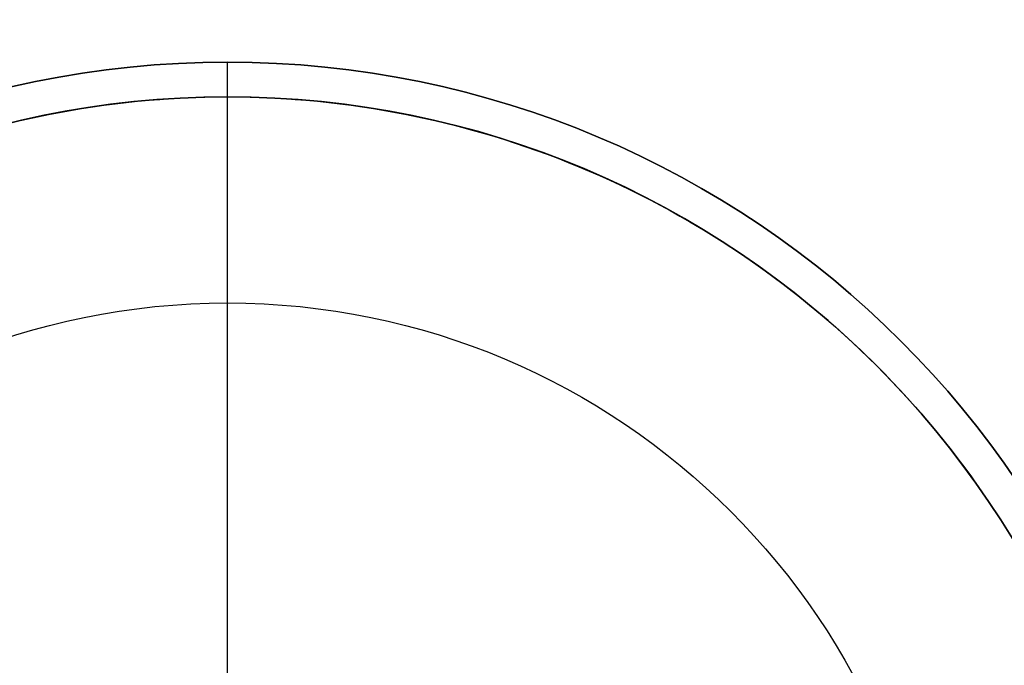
# Model space of a CAD drawing. Header units: millimetres. Extents: x 3074 to 3793, y -15 to 40.
# Tile 12 of 256: x 3079.83 to 3088.13, y 15.38 to 20.82. Entities that reach past the tile are written whole.
import ezdxf

# ---------------------------------------------------------------- set-up
doc = ezdxf.new("R2010")
doc.units = ezdxf.units.MM
doc.layers.add('Capa 01', color=7, linetype='Continuous')
doc.layers.add('Layer 01', color=7, linetype='Continuous')

msp = doc.modelspace()

# ---------------------------------------------------------------- linework, layer by layer
at = {"layer": 'Capa 01'}
for p, q in [((3081.5792, 14.1853, 1259.3303), (3081.5792, 20.4635, 1259.3303)), ((3081.5792, 20.1715, 1282.9218), (3081.5792, 20.4635, 1282.9218)), ((3081.5792, 20.4635, 1259.3303), (3081.5792, 20.4635, 1282.9218)), ((3081.5792, 20.1715, 1259.4578), (3081.5792, 20.1715, 1282.9218)), ((3081.5792, 14.9333, 1257.3303), (3081.5792, 18.4333, 1257.3303)), ((3081.5792, 18.4333, 1259.3303), (3081.5792, 18.4333, 1257.3303))]:
    msp.add_line(p, q, dxfattribs=at)
at = {"layer": 'Capa 01', "extrusion": (0, 0, -1)}
for centre, radius, start in [((-3081.5792, 12.4333, -1259.3303), 8.0302, 360), ((-3081.5792, 12.4333, -1282.9218), 7.7382, 360), ((-3081.5792, 12.4333, -1259.3303), 6, 0), ((-3081.5792, 12.4333, -1257.3303), 6, 0), ((-3081.5792, 12.4333, -1258.3303), 6, 0)]:
    msp.add_arc(centre, radius, start, 180, dxfattribs=at)
at = {"layer": 'Capa 01'}
for centre, radius, start in [((3081.5792, 12.4333, 1282.9218), 8.0302, 360), ((3081.5792, 12.4333, 1271.1261), 8.0302, 0), ((3081.5792, 12.4333, 1259.4578), 7.7382, 360), ((3081.5792, 12.4333, 1271.1898), 7.7382, 0)]:
    msp.add_arc(centre, radius, start, 180, dxfattribs=at)
at = {"layer": 'Layer 01'}
msp.add_open_spline([(3073.8409, 12.4333, 1282.9218), (3073.8409, 11.4171, 1282.9218), (3074.0411, 10.4108, 1282.9218), (3074.8189, 8.5332, 1282.9218), (3075.3889, 7.6801, 1282.9218), (3076.826, 6.243, 1282.9218), (3077.679, 5.673, 1282.9218), (3079.5567, 4.8952, 1282.9218), (3080.563, 4.6951, 1282.9218), (3082.5953, 4.6951, 1282.9218), (3083.6016, 4.8952, 1282.9218), (3085.4793, 5.673, 1282.9218), (3086.3323, 6.243, 1282.9218), (3087.7694, 7.6801, 1282.9218), (3088.3394, 8.5332, 1282.9218), (3089.1172, 10.4108, 1282.9218), (3089.3174, 11.4171, 1282.9218), (3089.3174, 13.4495, 1282.9218), (3089.1172, 14.4557, 1282.9218), (3088.3394, 16.3334, 1282.9218), (3087.7694, 17.1865, 1282.9218), (3086.3323, 18.6236, 1282.9218), (3085.4793, 19.1936, 1282.9218), (3083.6016, 19.9713, 1282.9218), (3082.5953, 20.1715, 1282.9218), (3080.563, 20.1715, 1282.9218), (3079.5567, 19.9713, 1282.9218), (3077.679, 19.1936, 1282.9218), (3076.826, 18.6236, 1282.9218), (3075.3889, 17.1865, 1282.9218), (3074.8189, 16.3334, 1282.9218), (3074.0411, 14.4557, 1282.9218), (3073.8409, 13.4495, 1282.9218), (3073.8409, 12.4333, 1282.9218)], degree=3, knots=[-24.310286, -24.310286, -24.310286, -24.310286, -21.2715, -21.2715, -18.232714, -18.232714, -15.193929, -15.193929, -12.155143, -12.155143, -9.116357, -9.116357, -6.077571, -6.077571, -3.038786, -3.038786, 0, 0, 3.038786, 3.038786, 6.077571, 6.077571, 9.116357, 9.116357, 12.155143, 12.155143, 15.193929, 15.193929, 18.232714, 18.232714, 21.2715, 21.2715, 24.310286, 24.310286, 24.310286, 24.310286], dxfattribs=at)
msp.add_open_spline([(3081.5792, 4.6951, 1282.9218), (3081.5792, 9.8539, 1282.9218), (3081.5792, 15.0127, 1282.9218), (3081.5792, 20.1715, 1282.9218)], degree=3, dxfattribs=at)

doc.saveas('drawing.dxf')
